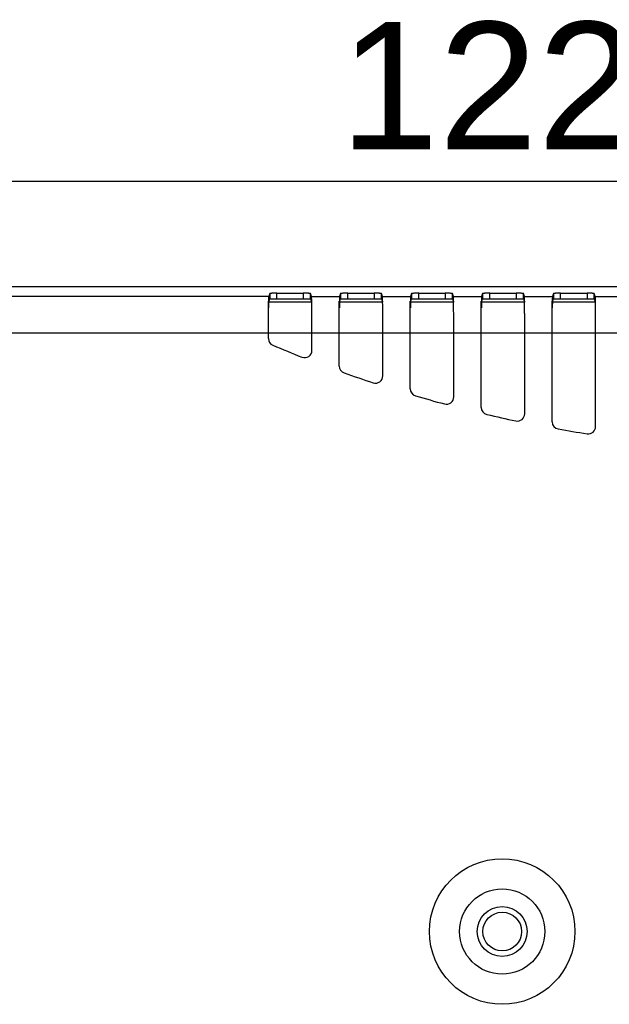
# Model space of a CAD drawing. Header units: millimetres. Extents: x 0 to 210, y 0 to 297.
# Tile 7 of 26: x 72 to 82, y 150 to 166. Entities that reach past the tile are written whole.
import ezdxf
from ezdxf.enums import TextEntityAlignment as Align

# ---------------------------------------------------------------- set-up
doc = ezdxf.new("R2010")
doc.units = ezdxf.units.MM
doc.header["$LTSCALE"] = 19.36
doc.layers.get('0').update_dxf_attribs({"linetype": 'CONTINUOUS'})
doc.layers.add('Z_DIM_2D', color=7, linetype='CONTINUOUS')
doc.styles.add('TEXTSTYLE_3', font='helveticaneueltw1g-ltcn.otf')
doc.dimstyles.new('DIMSTYLE_2', dxfattribs={"dimtxt": 2.1, "dimasz": 3.5, "dimexe": 1.5, "dimexo": 0, "dimgap": 0.525, "dimtad": 1, "dimdec": 1, "dimlfac": 3.333333, "dimdsep": 46, "dimtxsty": 'TEXTSTYLE_3', "dimblk": '_FILLED', "dimblk1": '_FILLED', "dimblk2": '_FILLED', "dimcen": 0.09, "dimclrt": 5, "dimadec": 3, "dimazin": 2, "dimtp": 0.5, "dimtm": 0.5, "dimtfac": 1, "dimtdec": 1, "dimtofl": 0, "dimtmove": 0, "dimatfit": 3, "dimldrblk": '_FILLED', "dimfxl": 0, "dimtolj": 1, "dimarcsym": 0})

# ---------------------------------------------------------------- blocks, each defined once
blk = doc.blocks.new('*D6')
at = {"layer": 'Z_DIM_2D', "color": 2, "linetype": 'Continuous', "transparency": 16777216}
for p, q in [((64.245, 150.031), (64.245, 164.819)), ((100.998, 150.031), (100.998, 164.819)), ((64.245, 163.319), (82.621, 163.319)), ((100.998, 163.319), (82.621, 163.319))]:
    blk.add_line(p, q, dxfattribs=at)
at = {"layer": 'Z_DIM_2D', "color": 5, "linetype": 'Continuous', "transparency": 16777216, "style": 'TEXTSTYLE_3'}
blk.add_text('122.5', height=2.1, dxfattribs=at).set_placement((80.887, 163.844), align=Align.CENTER)
blk = doc.blocks.new('_FILLED')
at = {"color": 0, "linetype": 'ByBlock'}
blk.add_solid([(0, 0), (-1, 0.125), (-1, -0.125)], dxfattribs=at)
blk = doc.blocks.new('_NONE')

msp = doc.modelspace()

# ---------------------------------------------------------------- linework, layer by layer
at = {"color": 7, "linetype": 'Continuous'}
for p, q in [((68.2456, 161.58076), (101.8377, 161.58076)), ((76.0601, 161.46676), (76.04428, 161.4193)), ((76.0601, 161.46676), (76.0601, 161.37679)), ((76.18009, 161.46987), (76.61505, 161.46987)), ((76.18009, 161.3799), (76.61505, 161.3799)), ((76.73505, 161.37679), (76.73505, 161.46676)), ((76.75086, 161.4193), (76.73505, 161.46676)), ((77.2301, 161.46676), (77.21428, 161.4193)), ((77.2301, 161.46676), (77.2301, 161.37679)), ((77.35009, 161.46987), (77.78505, 161.46987)), ((77.35009, 161.3799), (77.78505, 161.3799)), ((77.90505, 161.37679), (77.90505, 161.46676)), ((77.92086, 161.4193), (77.90505, 161.46676)), ((78.4001, 161.46676), (78.38428, 161.4193)), ((78.4001, 161.46676), (78.4001, 161.37679)), ((78.52009, 161.46987), (78.95505, 161.46987)), ((78.52009, 161.3799), (78.95505, 161.3799)), ((79.07505, 161.37679), (79.07505, 161.46676)), ((79.09086, 161.4193), (79.07505, 161.46676)), ((79.5701, 161.46676), (79.55428, 161.4193)), ((79.5701, 161.46676), (79.5701, 161.37679)), ((79.69009, 161.46987), (80.12505, 161.46987)), ((79.69009, 161.3799), (80.12505, 161.3799)), ((80.24505, 161.37679), (80.24505, 161.46676)), ((80.26086, 161.4193), (80.24505, 161.46676)), ((80.7401, 161.46676), (80.72428, 161.4193)), ((80.7401, 161.46676), (80.7401, 161.37679)), ((80.86009, 161.46987), (81.29505, 161.46987)), ((80.86009, 161.3799), (81.29505, 161.3799)), ((81.41505, 161.37679), (81.41505, 161.46676)), ((81.43086, 161.4193), (81.41505, 161.46676)), ((76.03836, 160.72253), (76.03836, 161.33912)), ((76.04428, 161.32934), (76.0601, 161.37679)), ((76.73505, 161.37679), (76.75086, 161.32934)), ((76.75679, 161.32119), (76.75679, 161.3391)), ((77.20836, 160.27061), (77.20836, 161.33912)), ((77.21428, 161.32934), (77.2301, 161.37679)), ((77.90505, 161.37679), (77.92086, 161.32934)), ((77.92679, 161.32119), (77.92679, 161.3391)), ((78.37836, 159.8938), (78.37836, 161.33912)), ((78.38428, 161.32934), (78.4001, 161.37679)), ((79.07505, 161.37679), (79.09086, 161.32934)), ((79.09679, 161.32119), (79.09679, 161.3391)), ((79.54836, 159.58807), (79.54836, 161.33912)), ((79.55428, 161.32934), (79.5701, 161.37679)), ((80.24505, 161.37679), (80.26086, 161.32934)), ((80.26679, 161.32119), (80.26679, 161.3391)), ((80.71836, 159.35039), (80.71836, 161.33912)), ((80.72428, 161.32934), (80.7401, 161.37679)), ((81.41505, 161.37679), (81.43086, 161.32934)), ((81.43679, 161.32119), (81.43679, 161.3391)), ((76.75679, 160.52835), (76.75679, 161.13558)), ((77.92679, 160.1077), (77.92679, 161.13558)), ((79.09679, 159.76038), (79.09679, 161.13558)), ((80.26679, 159.4828), (80.26679, 161.13558)), ((81.43679, 159.27226), (81.43679, 161.13558))]:
    msp.add_line(p, q, dxfattribs=at)
at = {"color": 9, "linetype": 'Continuous'}
for p, q in [((76.04428, 161.4193), (68.49705, 161.4193)), ((76.18009, 161.3799), (76.18009, 161.46987)), ((76.61505, 161.46987), (76.61505, 161.3799)), ((76.75086, 161.4193), (77.21428, 161.4193)), ((77.35009, 161.3799), (77.35009, 161.46987)), ((77.78505, 161.46987), (77.78505, 161.3799)), ((77.92086, 161.4193), (78.38428, 161.4193)), ((78.52009, 161.3799), (78.52009, 161.46987)), ((78.95505, 161.46987), (78.95505, 161.3799)), ((79.09086, 161.4193), (79.55428, 161.4193)), ((79.69009, 161.3799), (79.69009, 161.46987)), ((80.12505, 161.46987), (80.12505, 161.3799)), ((80.26086, 161.4193), (80.72428, 161.4193)), ((80.86009, 161.3799), (80.86009, 161.46987)), ((81.29505, 161.46987), (81.29505, 161.3799)), ((81.43086, 161.4193), (81.89428, 161.4193)), ((76.04428, 161.32934), (76.75086, 161.32934)), ((77.21428, 161.32934), (77.92086, 161.32934)), ((78.38428, 161.32934), (79.09086, 161.32934)), ((79.55428, 161.32934), (80.26086, 161.32934)), ((80.72428, 161.32934), (81.43086, 161.32934)), ((70.11563, 160.81951), (95.28928, 160.81951))]:
    msp.add_line(p, q, dxfattribs=at)
at = {"color": 7, "linetype": 'Continuous'}
for radius in [1.2, 0.70297]:
    msp.add_circle((79.89597, 150.94576), radius, dxfattribs=at)
at = {"color": 9, "linetype": 'Continuous'}
for radius in [0.41097, 0.31904]:
    msp.add_circle((79.89597, 150.94576), radius, dxfattribs=at)
at = {"color": 7, "linetype": 'Continuous'}
for centre, radius, start, end in [((82.83088, 161.15475), 6.78956, 178.91145, 179.349237), ((54.70837, 161.03597), 22.0471, 0.258878, 0.741247), ((84.00088, 161.15475), 6.78956, 178.91145, 179.349237), ((55.87837, 161.03597), 22.0471, 0.258878, 0.741247), ((85.17088, 161.15475), 6.78956, 178.91145, 179.349237), ((57.04837, 161.03597), 22.0471, 0.258878, 0.741247), ((86.34088, 161.15475), 6.78956, 178.91145, 179.349237), ((58.21837, 161.03597), 22.0471, 0.258878, 0.741247), ((87.51088, 161.15475), 6.78956, 178.91145, 179.349237), ((59.38837, 161.03597), 22.0471, 0.258878, 0.741247), ((76.15835, 160.72253), 0.11999, 180.000506, 247.23166), ((76.63679, 160.52835), 0.11999, 248.581713, 0.000718), ((77.32835, 160.27062), 0.11999, 180.000551, 250.531736), ((77.80679, 160.1077), 0.11999, 251.852792, 0.000494), ((78.49835, 159.8938), 0.11999, 180.000594, 253.765853), ((78.97679, 159.76038), 0.11999, 255.068057, 0.000323), ((79.66835, 159.58807), 0.11999, 180.000631, 256.947594), ((80.14679, 159.4828), 0.11999, 258.232048, 0.000158), ((80.83835, 159.35039), 0.11999, 180.00027, 260.089225), ((81.31679, 159.27226), 0.11999, 261.359992, 0.00003)]:
    msp.add_arc(centre, radius, start, end, dxfattribs=at)
for start_param, end_param in [(1.17338755, 1.19709579), (1.23098477, 1.25419125), (1.28743084, 1.31023715), (1.34296281, 1.36545639), (1.39778791, 1.42004698)]:
    msp.add_ellipse((84.58757, 180.80366), major_axis=(-21.89921, 0), ratio=0.99996192, start_param=start_param, end_param=end_param, dxfattribs=at)
for points, knots in [([(76.04428, 161.4193), (76.04358, 161.41721), (76.04377, 161.40958), (76.04266, 161.39406), (76.04237, 161.36944), (76.04195, 161.35018), (76.04178, 161.33911)], [0, 0, 0, 0, 0.08242016, 0.27878619, 0.58629902, 1, 1, 1, 1]), ([(76.18009, 161.46987), (76.16486, 161.46987), (76.14273, 161.46978), (76.11461, 161.46937), (76.09661, 161.46907), (76.08211, 161.46843), (76.07051, 161.4684), (76.06472, 161.46704), (76.06036, 161.46757), (76.0601, 161.46676)], [0, 0, 0, 0, 0.38035418, 0.55234228, 0.70334297, 0.82771593, 0.92064857, 0.97869502, 1, 1, 1, 1]), ([(76.0601, 161.37679), (76.06036, 161.3776), (76.06472, 161.37707), (76.07051, 161.37843), (76.08211, 161.37846), (76.09661, 161.3791), (76.11461, 161.3794), (76.14273, 161.37981), (76.16486, 161.3799), (76.18009, 161.3799)], [0, 0, 0, 0, 0.02130536, 0.07935231, 0.17228521, 0.29665825, 0.44765891, 0.61964675, 1, 1, 1, 1]), ([(76.73505, 161.46676), (76.73478, 161.46757), (76.73042, 161.46704), (76.72463, 161.4684), (76.71303, 161.46843), (76.69853, 161.46907), (76.68053, 161.46937), (76.65241, 161.46978), (76.63028, 161.46987), (76.61505, 161.46987)], [0, 0, 0, 0, 0.02130548, 0.07935235, 0.17228533, 0.29665844, 0.44765912, 0.61964696, 1, 1, 1, 1]), ([(76.61505, 161.3799), (76.63028, 161.3799), (76.65241, 161.37981), (76.68054, 161.3794), (76.69853, 161.3791), (76.71303, 161.37846), (76.72463, 161.37843), (76.73042, 161.37707), (76.73478, 161.3776), (76.73505, 161.37679)], [0, 0, 0, 0, 0.38035359, 0.55234149, 0.70334208, 0.82771506, 0.92064786, 0.9786946, 1, 1, 1, 1]), ([(76.75336, 161.33911), (76.75319, 161.35017), (76.75277, 161.36944), (76.75248, 161.39406), (76.75138, 161.40958), (76.75156, 161.41721), (76.75086, 161.4193)], [0, 0, 0, 0, 0.41368428, 0.72119678, 0.91757764, 1, 1, 1, 1]), ([(77.21428, 161.4193), (77.21358, 161.41721), (77.21377, 161.40958), (77.21266, 161.39406), (77.21237, 161.36944), (77.21195, 161.35018), (77.21178, 161.33911)], [0, 0, 0, 0, 0.08242017, 0.27878619, 0.58629902, 1, 1, 1, 1]), ([(77.35009, 161.46987), (77.33486, 161.46987), (77.31273, 161.46978), (77.28461, 161.46937), (77.26661, 161.46907), (77.25211, 161.46843), (77.24051, 161.4684), (77.23472, 161.46704), (77.23036, 161.46757), (77.2301, 161.46676)], [0, 0, 0, 0, 0.38035418, 0.55234228, 0.70334297, 0.82771593, 0.92064857, 0.97869502, 1, 1, 1, 1]), ([(77.2301, 161.37679), (77.23036, 161.3776), (77.23472, 161.37707), (77.24051, 161.37843), (77.25211, 161.37846), (77.26661, 161.3791), (77.28461, 161.3794), (77.31273, 161.37981), (77.33486, 161.3799), (77.35009, 161.3799)], [0, 0, 0, 0, 0.02130536, 0.07935231, 0.17228521, 0.29665825, 0.44765891, 0.61964675, 1, 1, 1, 1]), ([(77.90505, 161.46676), (77.90478, 161.46757), (77.90042, 161.46704), (77.89463, 161.4684), (77.88303, 161.46843), (77.86853, 161.46907), (77.85053, 161.46937), (77.82241, 161.46978), (77.80028, 161.46987), (77.78505, 161.46987)], [0, 0, 0, 0, 0.02130548, 0.07935235, 0.17228533, 0.29665844, 0.44765912, 0.61964696, 1, 1, 1, 1]), ([(77.78505, 161.3799), (77.80028, 161.3799), (77.82241, 161.37981), (77.85054, 161.3794), (77.86853, 161.3791), (77.88303, 161.37846), (77.89463, 161.37843), (77.90042, 161.37707), (77.90478, 161.3776), (77.90505, 161.37679)], [0, 0, 0, 0, 0.3803536, 0.5523415, 0.70334209, 0.82771507, 0.92064787, 0.9786946, 1, 1, 1, 1]), ([(77.92336, 161.33911), (77.92319, 161.35017), (77.92277, 161.36944), (77.92248, 161.39406), (77.92138, 161.40958), (77.92156, 161.41721), (77.92086, 161.4193)], [0, 0, 0, 0, 0.41368428, 0.72119678, 0.91757764, 1, 1, 1, 1]), ([(78.38428, 161.4193), (78.38358, 161.41721), (78.38377, 161.40958), (78.38266, 161.39406), (78.38237, 161.36944), (78.38195, 161.35018), (78.38178, 161.33911)], [0, 0, 0, 0, 0.08242017, 0.27878619, 0.58629902, 1, 1, 1, 1]), ([(78.52009, 161.46987), (78.50486, 161.46987), (78.48273, 161.46978), (78.45461, 161.46937), (78.43661, 161.46907), (78.42211, 161.46843), (78.41051, 161.4684), (78.40472, 161.46704), (78.40036, 161.46757), (78.4001, 161.46676)], [0, 0, 0, 0, 0.38035418, 0.55234228, 0.70334297, 0.82771593, 0.92064857, 0.97869502, 1, 1, 1, 1]), ([(78.4001, 161.37679), (78.40036, 161.3776), (78.40472, 161.37707), (78.41051, 161.37843), (78.42211, 161.37846), (78.43661, 161.3791), (78.45461, 161.3794), (78.48273, 161.37981), (78.50486, 161.3799), (78.52009, 161.3799)], [0, 0, 0, 0, 0.02130536, 0.07935231, 0.17228521, 0.29665825, 0.44765891, 0.61964675, 1, 1, 1, 1]), ([(79.07505, 161.46676), (79.07478, 161.46757), (79.07042, 161.46704), (79.06463, 161.4684), (79.05303, 161.46843), (79.03853, 161.46907), (79.02053, 161.46937), (78.99241, 161.46978), (78.97028, 161.46987), (78.95505, 161.46987)], [0, 0, 0, 0, 0.02130548, 0.07935235, 0.17228533, 0.29665844, 0.44765912, 0.61964696, 1, 1, 1, 1]), ([(78.95505, 161.3799), (78.97028, 161.3799), (78.99241, 161.37981), (79.02054, 161.3794), (79.03853, 161.3791), (79.05303, 161.37846), (79.06463, 161.37843), (79.07042, 161.37707), (79.07478, 161.3776), (79.07505, 161.37679)], [0, 0, 0, 0, 0.3803536, 0.5523415, 0.70334209, 0.82771507, 0.92064787, 0.9786946, 1, 1, 1, 1]), ([(79.09336, 161.33911), (79.09319, 161.35017), (79.09277, 161.36944), (79.09248, 161.39406), (79.09138, 161.40958), (79.09156, 161.41721), (79.09086, 161.4193)], [0, 0, 0, 0, 0.41368428, 0.72119678, 0.91757764, 1, 1, 1, 1]), ([(79.55428, 161.4193), (79.55358, 161.41721), (79.55377, 161.40958), (79.55266, 161.39406), (79.55237, 161.36944), (79.55195, 161.35018), (79.55178, 161.33911)], [0, 0, 0, 0, 0.08242017, 0.27878619, 0.58629902, 1, 1, 1, 1]), ([(79.69009, 161.46987), (79.67486, 161.46987), (79.65273, 161.46978), (79.62461, 161.46937), (79.60661, 161.46907), (79.59211, 161.46843), (79.58051, 161.4684), (79.57472, 161.46704), (79.57036, 161.46757), (79.5701, 161.46676)], [0, 0, 0, 0, 0.38035418, 0.55234228, 0.70334297, 0.82771593, 0.92064857, 0.97869502, 1, 1, 1, 1]), ([(79.5701, 161.37679), (79.57036, 161.3776), (79.57472, 161.37707), (79.58051, 161.37843), (79.59211, 161.37846), (79.60661, 161.3791), (79.62461, 161.3794), (79.65273, 161.37981), (79.67486, 161.3799), (79.69009, 161.3799)], [0, 0, 0, 0, 0.02130536, 0.07935231, 0.17228521, 0.29665825, 0.44765891, 0.61964675, 1, 1, 1, 1]), ([(80.24505, 161.46676), (80.24478, 161.46757), (80.24042, 161.46704), (80.23463, 161.4684), (80.22303, 161.46843), (80.20853, 161.46907), (80.19053, 161.46937), (80.16241, 161.46978), (80.14028, 161.46987), (80.12505, 161.46987)], [0, 0, 0, 0, 0.02130548, 0.07935235, 0.17228533, 0.29665844, 0.44765912, 0.61964696, 1, 1, 1, 1]), ([(80.12505, 161.3799), (80.14028, 161.3799), (80.16241, 161.37981), (80.19054, 161.3794), (80.20853, 161.3791), (80.22303, 161.37846), (80.23463, 161.37843), (80.24042, 161.37707), (80.24478, 161.3776), (80.24505, 161.37679)], [0, 0, 0, 0, 0.3803536, 0.5523415, 0.70334209, 0.82771507, 0.92064787, 0.9786946, 1, 1, 1, 1]), ([(80.26336, 161.33911), (80.26319, 161.35017), (80.26277, 161.36944), (80.26248, 161.39406), (80.26138, 161.40958), (80.26156, 161.41721), (80.26086, 161.4193)], [0, 0, 0, 0, 0.41368428, 0.72119678, 0.91757764, 1, 1, 1, 1]), ([(80.72428, 161.4193), (80.72358, 161.41721), (80.72377, 161.40958), (80.72266, 161.39406), (80.72237, 161.36944), (80.72195, 161.35018), (80.72178, 161.33911)], [0, 0, 0, 0, 0.08242017, 0.27878619, 0.58629902, 1, 1, 1, 1]), ([(80.86009, 161.46987), (80.84486, 161.46987), (80.82273, 161.46978), (80.79461, 161.46937), (80.77661, 161.46907), (80.76211, 161.46843), (80.75051, 161.4684), (80.74472, 161.46704), (80.74036, 161.46757), (80.7401, 161.46676)], [0, 0, 0, 0, 0.38035418, 0.55234228, 0.70334297, 0.82771593, 0.92064857, 0.97869502, 1, 1, 1, 1]), ([(80.7401, 161.37679), (80.74036, 161.3776), (80.74472, 161.37707), (80.75051, 161.37843), (80.76211, 161.37846), (80.77661, 161.3791), (80.79461, 161.3794), (80.82273, 161.37981), (80.84486, 161.3799), (80.86009, 161.3799)], [0, 0, 0, 0, 0.02130536, 0.07935231, 0.17228521, 0.29665825, 0.44765891, 0.61964675, 1, 1, 1, 1]), ([(81.41505, 161.46676), (81.41478, 161.46757), (81.41042, 161.46704), (81.40463, 161.4684), (81.39303, 161.46843), (81.37853, 161.46907), (81.36053, 161.46937), (81.33241, 161.46978), (81.31028, 161.46987), (81.29505, 161.46987)], [0, 0, 0, 0, 0.02130548, 0.07935235, 0.17228533, 0.29665844, 0.44765912, 0.61964696, 1, 1, 1, 1]), ([(81.29505, 161.3799), (81.31028, 161.3799), (81.33241, 161.37981), (81.36054, 161.3794), (81.37853, 161.3791), (81.39303, 161.37846), (81.40463, 161.37843), (81.41042, 161.37707), (81.41478, 161.3776), (81.41505, 161.37679)], [0, 0, 0, 0, 0.3803536, 0.5523415, 0.70334209, 0.82771507, 0.92064787, 0.9786946, 1, 1, 1, 1]), ([(81.43336, 161.33911), (81.43319, 161.35017), (81.43277, 161.36944), (81.43248, 161.39406), (81.43138, 161.40958), (81.43156, 161.41721), (81.43086, 161.4193)], [0, 0, 0, 0, 0.41368428, 0.72119678, 0.91757764, 1, 1, 1, 1]), ([(76.04428, 161.32934), (76.04387, 161.3281), (76.04386, 161.32371), (76.0428, 161.30863), (76.04275, 161.29465), (76.04254, 161.28373)], [0, 0, 0, 0, 0.08584441, 0.28240152, 1, 1, 1, 1]), ([(76.75137, 161.3246), (76.75133, 161.32519), (76.75119, 161.32677), (76.75118, 161.3284), (76.75086, 161.32934)], [0, 0, 0, 0, 0.3763799, 1, 1, 1, 1]), ([(77.21428, 161.32934), (77.21387, 161.3281), (77.21386, 161.32371), (77.2128, 161.30863), (77.21275, 161.29465), (77.21254, 161.28373)], [0, 0, 0, 0, 0.08584441, 0.28240152, 1, 1, 1, 1]), ([(77.92137, 161.3246), (77.92133, 161.32519), (77.92119, 161.32677), (77.92118, 161.3284), (77.92086, 161.32934)], [0, 0, 0, 0, 0.3763799, 1, 1, 1, 1]), ([(78.38428, 161.32934), (78.38387, 161.3281), (78.38386, 161.32371), (78.3828, 161.30863), (78.38275, 161.29465), (78.38254, 161.28373)], [0, 0, 0, 0, 0.08584441, 0.28240152, 1, 1, 1, 1]), ([(79.09137, 161.3246), (79.09133, 161.32519), (79.09119, 161.32677), (79.09118, 161.3284), (79.09086, 161.32934)], [0, 0, 0, 0, 0.3763799, 1, 1, 1, 1]), ([(79.55428, 161.32934), (79.55387, 161.3281), (79.55386, 161.32371), (79.5528, 161.30863), (79.55275, 161.29465), (79.55254, 161.28373)], [0, 0, 0, 0, 0.08584441, 0.28240152, 1, 1, 1, 1]), ([(80.26137, 161.3246), (80.26133, 161.32519), (80.26119, 161.32677), (80.26118, 161.3284), (80.26086, 161.32934)], [0, 0, 0, 0, 0.3763799, 1, 1, 1, 1]), ([(80.72428, 161.32934), (80.72387, 161.3281), (80.72386, 161.32371), (80.7228, 161.30863), (80.72275, 161.29465), (80.72254, 161.28373)], [0, 0, 0, 0, 0.08584441, 0.28240152, 1, 1, 1, 1]), ([(81.43137, 161.3246), (81.43133, 161.32519), (81.43119, 161.32677), (81.43118, 161.3284), (81.43086, 161.32934)], [0, 0, 0, 0, 0.3763799, 1, 1, 1, 1])]:
    msp.add_open_spline(points, degree=3, knots=knots, dxfattribs=at)

# ---------------------------------------------------------------- dimensions: what is measured, and where the dimension line sits
at = {"layer": 'Z_DIM_2D', "color": 2, "linetype": 'Continuous'}
dim = msp.add_linear_dim(base=(64.24457, 163.31864), p1=(100.99757, 150.03076), p2=(64.24457, 150.03076), angle=180, dimstyle='DIMSTYLE_2', override={"dimblk1": 'NONE', "dimblk2": 'NONE', "dimsah": 1}, dxfattribs=at)
dim.commit()
dim.dimension.update_dxf_attribs({"geometry": '*D6', "text_midpoint": (80.92982, 163.31864), "dimtype": 160})

doc.saveas('drawing.dxf')
